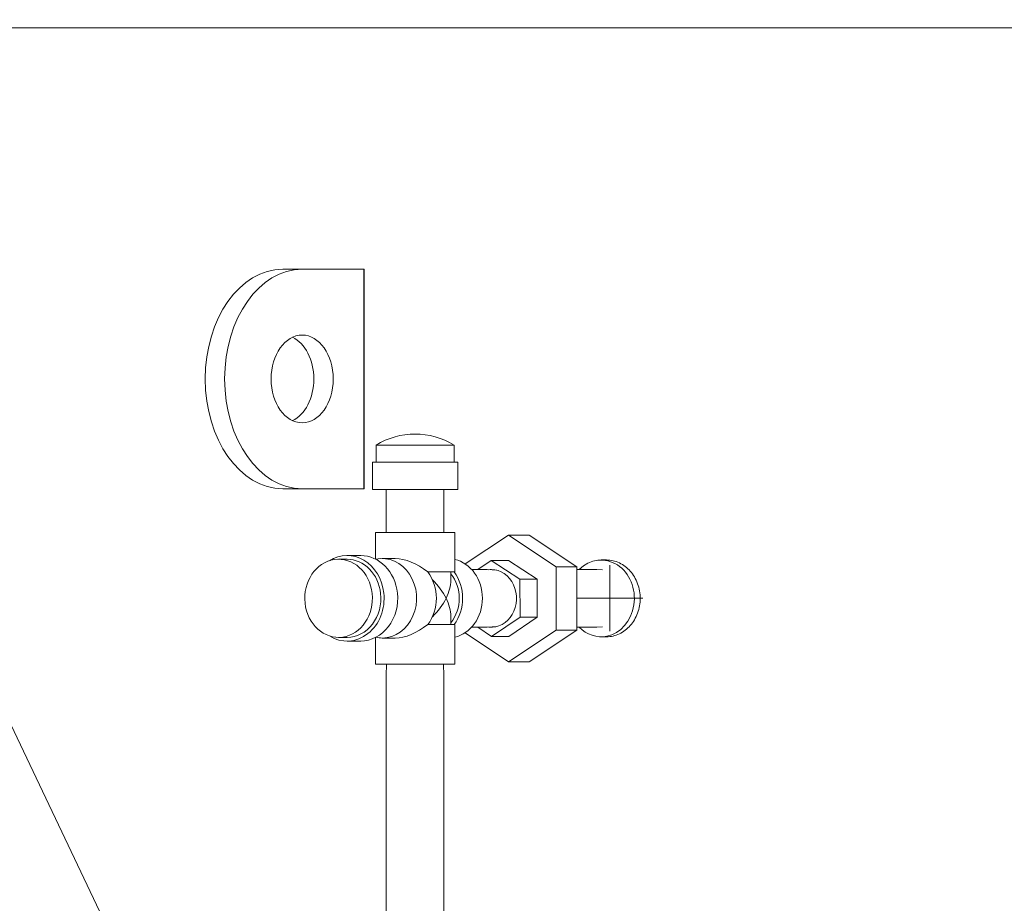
# Model space of a CAD drawing. Header units: inches. Extents: x 1 to 669, y 0 to 417.
# Tile 205 of 256: x 306 to 329, y 245 to 265. Entities that reach past the tile are written whole.
import ezdxf

# ---------------------------------------------------------------- set-up
doc = ezdxf.new("R2010")
doc.units = ezdxf.units.IN
doc.header["$LTSCALE"] = 12
doc.header["$MEASUREMENT"] = 0
doc.layers.get('0').update_dxf_attribs({"linetype": 'CONTINUOUS'})
doc.layers.add('D', color=2, linetype='CONTINUOUS')
doc.layers.add('Q', color=4, linetype='CONTINUOUS')
doc.layers.add('Leader', color=41, linetype='CONTINUOUS', lineweight=13)
doc.styles.get("Standard").update_dxf_attribs({"font": 'SIMPLEX.SHX', "width": 0.875})
doc.dimstyles.get("Standard").update_dxf_attribs({"dimscale": 28, "dimtxt": 0.125, "dimasz": 0.125, "dimexe": 0.04375, "dimexo": 0.0625, "dimgap": 0.04375, "dimtad": 0, "dimtih": 1, "dimtoh": 1, "dimdec": 4, "dimzin": 12, "dimdsep": 46, "dimlunit": 5, "dimtxsty": 'Standard', "dimcen": 0, "dimclrd": 256, "dimclre": 256, "dimclrt": 256, "dimadec": 1, "dimazin": 3, "dimtfac": 0.875, "dimtdec": 4, "dimtofl": 0, "dimtmove": 0, "dimatfit": 2, "dimfxl": 0, "dimtolj": 1, "dimtzin": 12, "dimlwd": 13, "dimlwe": 13, "dimarcsym": 0})
doc.dimstyles.new('STANDARD$0', dxfattribs={"dimscale": 32, "dimtxt": 0.09375, "dimasz": 0.0625, "dimexe": 0.03125, "dimexo": 0.03125, "dimgap": 0.03125, "dimtad": 1, "dimtih": 1, "dimtoh": 1, "dimdec": 4, "dimzin": 12, "dimdsep": 46, "dimlunit": 5, "dimtxsty": 'Standard', "dimcen": -0.03125, "dimclrd": 256, "dimclre": 256, "dimclrt": 256, "dimadec": 0, "dimazin": 0, "dimtfac": 0.875, "dimtdec": 4, "dimtofl": 0, "dimtmove": 0, "dimatfit": 3, "dimfxl": 0, "dimtolj": 1, "dimtzin": 12, "dimlwd": 13, "dimlwe": 13, "dimarcsym": 0})

# ---------------------------------------------------------------- blocks, each defined once
blk = doc.blocks.new('*D70')
at = {"layer": 'D', "lineweight": 13}
for p, q in [((326.491, 290.284), (424.531, 290.284)), ((423.531, 288.284), (423.531, 251.845)), ((423.531, 170.776), (423.531, 243.72)), ((367.385, 168.776), (424.531, 168.776))]:
    blk.add_line(p, q, dxfattribs=at)
at = {"layer": 'D'}
for points in [[(423.197, 288.284), (423.864, 288.284), (423.531, 290.284)], [(423.197, 170.776), (423.864, 170.776), (423.531, 168.776)]]:
    blk.add_solid(points, dxfattribs=at)
at = {"layer": 'D', "insert": (423.531, 247.783), "char_height": 3, "attachment_point": 5}
blk.add_mtext('\\A1;121{\\H0.875x;\\S1/2;}{}{\\C2;%%p1}', dxfattribs=at)

msp = doc.modelspace()

# ---------------------------------------------------------------- linework, layer by layer
at = {"lineweight": 0}
for p, q in [((305.51745, 264.77576), (358.90376, 264.77576)), ((312.702, 259.27576), (312.26005, 259.27576)), ((314.11745, 259.27576), (312.702, 259.27576)), ((312.702, 254.27576), (312.26005, 254.27576)), ((312.702, 254.27576), (314.11745, 254.27576)), ((319.64245, 252.65076), (319.51745, 252.65076)), ((319.64245, 250.90076), (319.51745, 250.90076))]:
    msp.add_line(p, q, dxfattribs=at)
msp.add_line((314.11745, 254.27576), (314.11745, 259.27576))
at = {"lineweight": 0, "extrusion": (1.00486e-15, 2.41101e-46, -1)}
msp.add_ellipse((312.26005, 256.77576), major_axis=(0, -2.5), ratio=0.70710678, start_param=0, end_param=3.14159265, dxfattribs=at)
at = {"lineweight": 0}
for centre, major_axis, ratio, start_param, end_param in [((312.702, 256.77576), (0, 2.5), 0.70710678, 0, 3.14159265), ((312.26005, 256.77576), (0, -1), 0.70710678, 0.3178237, 2.82376895), ((319.51745, 251.77576), (0, -0.875), 0.8660254, 0.1690305, 3.86216445), ((319.51745, 251.77576), (0, -0.875), 0.8660254, -0.7205718, 0.1690305)]:
    msp.add_ellipse(centre, major_axis=major_axis, ratio=ratio, start_param=start_param, end_param=end_param, dxfattribs=at)
at = {"lineweight": 0, "extrusion": (1.09906e-15, -1.72605e-32, -1)}
msp.add_ellipse((312.702, 256.77576), major_axis=(0, -1), ratio=0.70710678, start_param=-3.14159265, end_param=3.14159265, dxfattribs=at)
at = {"lineweight": 0}
msp.add_open_spline([(319.64245, 252.65076), (319.69003, 252.65076), (319.73931, 252.6455), (319.83753, 252.62336), (319.88646, 252.60647), (319.98046, 252.56182), (320.0256, 252.53402), (320.1092, 252.46977), (320.14766, 252.43332), (320.2158, 252.35563), (320.24782, 252.31175), (320.3043, 252.21619), (320.32877, 252.16451), (320.36809, 252.05672), (320.38297, 252.00052), (320.40249, 251.88751), (320.40712, 251.83069), (320.40712, 251.72082), (320.40249, 251.66401), (320.38297, 251.55099), (320.36809, 251.49479), (320.32877, 251.387), (320.3043, 251.33533), (320.24782, 251.23977), (320.2158, 251.19588), (320.14766, 251.1182), (320.1092, 251.08174), (320.0256, 251.01749), (319.98046, 250.98969), (319.88646, 250.94504), (319.83753, 250.92816), (319.73931, 250.90601), (319.69003, 250.90076), (319.64245, 250.90076)], degree=3, knots=[-10.04694834, -10.04694834, -10.04694834, -10.04694834, -9.6283255, -9.6283255, -9.20970266, -9.20970266, -8.79107981, -8.79107981, -8.37245697, -8.37245697, -7.95383412, -7.95383412, -7.53521127, -7.53521127, -7.11658841, -7.11658841, -6.69796556, -6.69796556, -6.2793427, -6.2793427, -5.86071985, -5.86071985, -5.44209699, -5.44209699, -5.02347414, -5.02347414, -4.6048513, -4.6048513, -4.18622846, -4.18622846, -3.76760562, -3.76760562, -3.34898278, -3.34898278, -3.34898278, -3.34898278], dxfattribs=at)
at = {"layer": 'Leader'}
for p, q in [((319.71527, 251.02941), (319.71527, 252.52941)), ((320.46527, 251.77941), (318.96527, 251.77941))]:
    msp.add_line(p, q, dxfattribs=at)
at = {"layer": 'Q', "lineweight": 0}
for p, q in [((314.38645, 255.268), (316.16645, 255.268)), ((314.38645, 255.268), (314.38645, 254.88)), ((316.16645, 255.268), (316.16645, 254.88)), ((314.30145, 254.88), (316.25145, 254.88)), ((314.30145, 254.88), (314.30145, 254.26)), ((316.25145, 254.88), (316.25145, 254.26)), ((314.30145, 254.26), (316.25145, 254.26)), ((314.61895, 253.27776), (314.61895, 254.26)), ((315.93395, 253.27776), (315.93395, 254.26)), ((316.18145, 253.27776), (314.37145, 253.27776)), ((314.37145, 252.67218), (314.37145, 253.27776)), ((316.18145, 252.37776), (316.18145, 253.27776)), ((316.41998, 252.5604), (317.40808, 253.21913)), ((317.87683, 253.21913), (317.40808, 253.21913)), ((317.40808, 253.21913), (318.49061, 252.49745)), ((318.95936, 252.49745), (317.87683, 253.21913)), ((313.72533, 252.75276), (314.03533, 252.75276)), ((313.53133, 252.66776), (313.72533, 252.66776)), ((314.52645, 252.68276), (314.82395, 252.68276)), ((316.70451, 252.43326), (317.01366, 252.64177)), ((317.40429, 252.64177), (317.01366, 252.64177)), ((317.01366, 252.64177), (317.66507, 252.21255)), ((317.40429, 252.64177), (318.05569, 252.21255)), ((316.18145, 252.37776), (315.5632, 252.37776)), ((316.09095, 252.18501), (316.09095, 252.37776)), ((316.88801, 252.43326), (316.56683, 252.43326)), ((317.13681, 252.41865), (316.91883, 252.43229)), ((318.95936, 252.49745), (318.49061, 252.49745)), ((318.49061, 252.49745), (318.49061, 251.05407)), ((318.95936, 251.05407), (318.95936, 252.49745)), ((318.95936, 252.43326), (319.38801, 252.43326)), ((319.54789, 252.42422), (319.41883, 252.43229)), ((318.05569, 252.21255), (317.66507, 252.21255)), ((317.66507, 252.21255), (317.66886, 251.34654)), ((318.05569, 252.21255), (318.05948, 251.34654)), ((316.18145, 251.17776), (315.5632, 251.17776)), ((316.09095, 251.17776), (316.09095, 251.37051)), ((316.18145, 250.27776), (316.18145, 251.17776)), ((317.66886, 251.34654), (317.02124, 250.90974)), ((318.05948, 251.34654), (317.41187, 250.90974)), ((318.05948, 251.34654), (317.66886, 251.34654)), ((317.40808, 250.33238), (316.41698, 250.99311)), ((316.88801, 251.11826), (316.56317, 251.11826)), ((317.02124, 250.90974), (316.70479, 251.11826)), ((317.13681, 251.13286), (316.91883, 251.11922)), ((318.49061, 251.05407), (317.40808, 250.33238)), ((317.87683, 250.33238), (318.95936, 251.05407)), ((318.95936, 251.05407), (318.49061, 251.05407)), ((318.95936, 251.11826), (319.38801, 251.11826)), ((319.54789, 251.1273), (319.41883, 251.11922)), ((313.53133, 250.88776), (313.72533, 250.88776)), ((313.72533, 250.80276), (314.03533, 250.80276)), ((314.37145, 250.27776), (314.37145, 250.88334)), ((314.52645, 250.87276), (314.82395, 250.87276)), ((317.41187, 250.90974), (317.02124, 250.90974)), ((316.18145, 250.27776), (314.37145, 250.27776)), ((314.62704, 250.27776), (314.61895, 250.01888)), ((315.92586, 250.27776), (315.93395, 250.01888)), ((317.87683, 250.33238), (317.40808, 250.33238)), ((314.61895, 250.01888), (314.61895, 236.28664)), ((315.93395, 250.01888), (315.93395, 236.28664))]:
    msp.add_line(p, q, dxfattribs=at)
msp.add_arc((315.27645, 253.82237), 1.69763, 58.381478, 121.618522, dxfattribs=at)
at = {"layer": 'Q', "lineweight": 0, "extrusion": (1.04412e-15, 5.71409e-18, -1)}
msp.add_ellipse((313.72533, 251.77776), major_axis=(0, 0.975), ratio=0.8660254, start_param=-0.49812832, end_param=1.44705722, dxfattribs=at)
at = {"layer": 'Q', "lineweight": 0, "extrusion": (1.05188e-15, 2.39551e-32, -1)}
msp.add_ellipse((314.03533, 251.77776), major_axis=(0, 0.975), ratio=0.8660254, start_param=0, end_param=1.44705722, dxfattribs=at)
at = {"layer": 'Q', "lineweight": 0, "extrusion": (1.01614e-15, -5.41987e-19, -1)}
for centre, major_axis, start_param, end_param in [((313.53133, 251.77776), (0, 0.89), -4.83612808, 1.44705722), ((313.72533, 251.77776), (0, -0.89), -1.69453543, 0)]:
    msp.add_ellipse(centre, major_axis=major_axis, ratio=0.8660254, start_param=start_param, end_param=end_param, dxfattribs=at)
at = {"layer": 'Q', "lineweight": 0, "extrusion": (1.0083e-15, -1.67485e-31, -1)}
msp.add_ellipse((313.72533, 251.77776), major_axis=(0, 0.89), ratio=0.8660254, start_param=0, end_param=1.44705722, dxfattribs=at)
at = {"layer": 'Q', "lineweight": 0, "extrusion": (1.0105e-15, -6.81032e-18, -1)}
msp.add_ellipse((314.52645, 251.77776), major_axis=(0, 0.905), ratio=0.8660254, start_param=-0.18617714, end_param=3.14159265, dxfattribs=at)
at = {"layer": 'Q', "lineweight": 0, "extrusion": (9.91583e-16, 5.08518e-18, -1)}
msp.add_ellipse((315.27645, 251.77776), major_axis=(0.78375, -0.78375), ratio=0.57735027, start_param=-2.61799388, end_param=-1.77199447, dxfattribs=at)
at = {"layer": 'Q', "lineweight": 0, "extrusion": (1.01052e-15, -4.48041e-18, -1)}
msp.add_ellipse((316.02645, 251.77776), major_axis=(0, 0.905), ratio=0.8660254, start_param=0.19907878, end_param=2.94251387, dxfattribs=at)
at = {"layer": 'Q', "lineweight": 0, "extrusion": (1.05284e-15, -1.18704e-17, -1)}
for centre in [(314.97645, 251.77776), (315.57645, 251.77776)]:
    msp.add_ellipse(centre, major_axis=(0, -0.905), ratio=0.8660254, start_param=-2.29559325, end_param=-0.8459994, dxfattribs=at)
at = {"layer": 'Q', "lineweight": 0, "extrusion": (1.05854e-15, 1.88338e-17, -1)}
msp.add_ellipse((315.57645, 251.77776), major_axis=(0, -0.8145), ratio=0.8660254, start_param=-2.32415335, end_param=-0.8174393, dxfattribs=at)
at = {"layer": 'Q', "lineweight": 0}
for centre, major_axis, ratio, start_param, end_param in [((316.88801, 251.77576), (0, 0.6575), 0.8660254, -0.05415305, 0), ((315.27645, 251.77776), (-0.70538, -0.70538), 0.57735027, -4.1887902, -3.66519143), ((315.27645, 251.77776), (-0.70538, 0.70538), 0.57735027, -2.61799388, -2.0943951), ((316.88801, 251.77576), (0, -0.6575), 0.8660254, 0, 0.05415305)]:
    msp.add_ellipse(centre, major_axis=major_axis, ratio=ratio, start_param=start_param, end_param=end_param, dxfattribs=at)
at = {"layer": 'Q', "lineweight": 0, "extrusion": (1.07239e-15, 7.32872e-20, -1)}
msp.add_ellipse((317.01745, 251.77576), major_axis=(0, 0.6575), ratio=0.8660254, start_param=-0.00505046, end_param=3.24447143, dxfattribs=at)
at = {"layer": 'Q', "lineweight": 0, "extrusion": (9.80995e-16, -7.77391e-18, -1)}
msp.add_ellipse((317.01745, 251.77576), major_axis=(0, 0.6575), ratio=0.8660254, start_param=-0.10287878, end_param=-0.00505046, dxfattribs=at)
at = {"layer": 'Q', "lineweight": 0, "extrusion": (1.07237e-15, -3.34498e-31, -1)}
msp.add_ellipse((319.38801, 251.77576), major_axis=(0, 0.6575), ratio=0.8660254, start_param=0, end_param=0.05415305, dxfattribs=at)
at = {"layer": 'Q', "lineweight": 0, "extrusion": (1.02306e-15, -3.36983e-17, -1)}
msp.add_ellipse((315.27645, 251.77776), major_axis=(0.70538, -0.70538), ratio=0.57735027, start_param=-1.58928583, end_param=-1.04719755, dxfattribs=at)
at = {"layer": 'Q', "lineweight": 0, "extrusion": (9.93809e-16, -5.30075e-19, -1)}
for centre, end_param in [((313.72533, 251.77776), 0.49812832), ((314.03533, 251.77776), 0)]:
    msp.add_ellipse(centre, major_axis=(0, -0.975), ratio=0.8660254, start_param=-1.69453543, end_param=end_param, dxfattribs=at)
at = {"layer": 'Q', "lineweight": 0, "extrusion": (1.02306e-15, 3.36983e-17, -1)}
msp.add_ellipse((315.27645, 251.77776), major_axis=(0.70538, 0.70538), ratio=0.57735027, start_param=1.04719755, end_param=1.58928583, dxfattribs=at)
at = {"layer": 'Q', "lineweight": 0, "extrusion": (9.91583e-16, -5.08518e-18, -1)}
msp.add_ellipse((315.27645, 251.77776), major_axis=(0.78375, 0.78375), ratio=0.57735027, start_param=1.77199447, end_param=2.61799388, dxfattribs=at)
at = {"layer": 'Q', "lineweight": 0, "extrusion": (9.76425e-16, -1.72313e-18, -1)}
msp.add_ellipse((319.38801, 251.77576), major_axis=(0, -0.6575), ratio=0.8660254, start_param=-0.05415305, end_param=0, dxfattribs=at)
at = {"layer": 'Q', "lineweight": 0, "extrusion": (9.91583e-16, 1.30055e-32, -1)}
msp.add_ellipse((314.52645, 251.77776), major_axis=(0, -0.905), ratio=0.8660254, start_param=0, end_param=0.18617714, dxfattribs=at)

# ---------------------------------------------------------------- dimensions: what is measured, and where the dimension line sits
at = {"layer": 'D'}
dim = msp.add_linear_dim(base=(423.53082, 168.77576), p1=(325.49053, 290.28358), p2=(366.38499, 168.77576), angle=90, text='<>{}{\\C2;%%p1}', dimstyle='STANDARD$0', override={"dimdec": 1, "dimtp": 1, "dimtm": 1, "dimarcsym": 1}, dxfattribs=at)
dim.commit()
dim.dimension.update_dxf_attribs({"geometry": '*D70', "text_midpoint": (423.53082, 247.78297), "dimtype": 160})

# ---------------------------------------------------------------- leaders
at = {"layer": 'D', "annotation_type": 0, "has_hookline": 1, "hookline_direction": 1, "text_width": 33.25}
msp.add_leader([(311.08447, 238.32953), (293.08842, 276.18), (289.58842, 276.18)], dimstyle='Standard', override={"dimgap": 0.04375, "dimtad": 0, "dimarcsym": 1}, dxfattribs=at)

doc.saveas('drawing.dxf')
